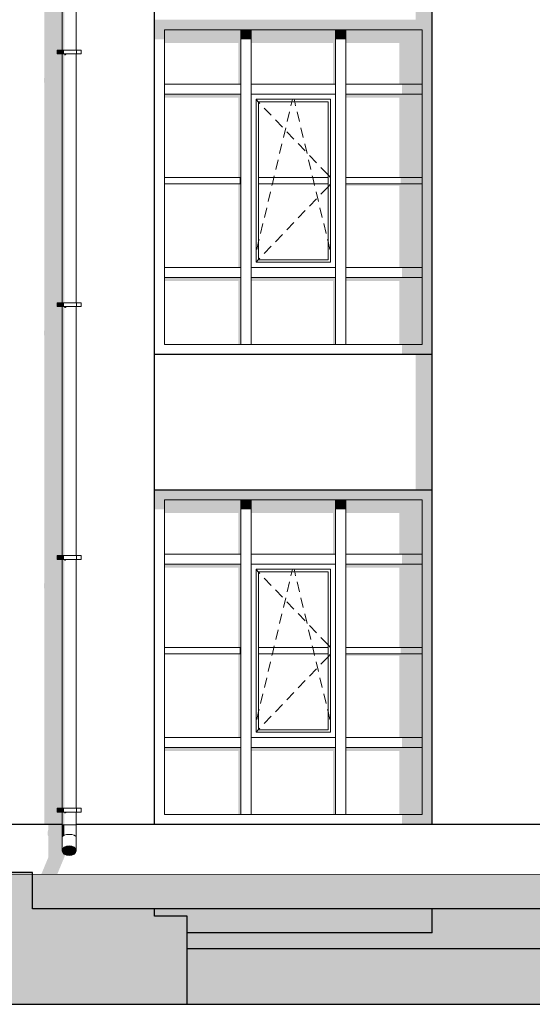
# Model space of a CAD drawing. Header units: millimetres. Extents: x -95523 to 190468, y -7401 to 17692.
# Tile 50 of 139: x -15245 to -11184, y -1043 to 6750. Entities that reach past the tile are written whole.
import ezdxf

# ---------------------------------------------------------------- set-up
doc = ezdxf.new("R2010")
doc.units = ezdxf.units.MM
doc.header["$MEASUREMENT"] = 0
for name, color, linetype, lineweight in [('Р_Фасад в осях 1-24_2_1_Цоколь_Ном._пера__2', 8, 'Continuous', 15), ('Р_Фасад в осях 1-24_2_1_Цоколь_Ном._пера__21', 7, 'Continuous', 30), ('Р_Фасад в осях 1-24_2_2D - Общий_Ном._пера__2', 8, 'Continuous', 15), ('Р_Фасад в осях 1-24_2_2D - Общий_Ном._пера__74', 255, 'Continuous', 0), ('Р_Фасад в осях 1-24_2_Конструктив - Навесные Стены_Ном._пера__1', 7, 'Continuous', 15), ('Р_Фасад в осях 1-24_2_Конструктив - Навесные Стены_Ном._пера__2', 8, 'Continuous', 15), ('Р_Фасад в осях 1-24_2_Конструктив - Стены Несущие_Ном._пера__2', 8, 'Continuous', 15), ('Р_Фасад в осях 1-24_2_Конструктив - Стены Несущие_Ном._пера__21', 7, 'Continuous', 30), ('Р_Фасад в осях 1-24_2_Новый_1 ВОДОСТОК_Ном._пера__141', 7, 'Continuous', 20), ('Р_Фасад в осях 1-24_2_Новый_1 ВОДОСТОК_Ном._пера__2', 8, 'Continuous', 15), ('Р_Фасад в осях 1-24_2_Новый_Конструктив - Навесные Стены_Ном._пера__1', 7, 'Continuous', 15), ('Р_Фасад в осях 1-24_2_Новый_Конструктив - Навесные Стены_Ном._пера__2', 8, 'Continuous', 15)]:
    doc.layers.add(name, color=color, linetype=linetype, lineweight=lineweight)
doc.layers.add('Р_Фасад в осях 1-24_2_Конструктив - Навесные Стены_Ном._пера__87', color=7, linetype='Continuous', lineweight=20, true_color=0x6a6a6a)
doc.layers.add('Р_Фасад в осях 1-24_2_Новый_Конструктив - Навесные Стены_Ном._пера__87', color=7, linetype='Continuous', lineweight=20, true_color=0x6a6a6a)

msp = doc.modelspace()

# ---------------------------------------------------------------- hatches: boundary and pattern name
at = {"layer": 'Р_Фасад в осях 1-24_2_1_Цоколь_Ном._пера__2', "linetype": 'Continuous', "lineweight": 0, "true_color": 0x3f3f3f}
msp.add_hatch(color=250, dxfattribs=at).paths.add_polyline_path([(-15113.5, -114.3), (-15104.1, -117.8), (-15086, -119), (-15062, -117.8), (-15035.7, -114.3), (-15011.2, -109.1), (-14992.1, -102.9), (-14981.4, -96.7), (-14882.8, 141.3), (-14891.1, 145.2), (-14903, 157.8), (-14907.2, 172.7), (-14907.2, 380), (-15018.8, 380), (-15018.8, 338.5), (-15021.7, 326), (-15021.7, 296), (-15018.8, 287.7), (-15018.8, 117.8), (-15112.8, -109.1)])
at = {"layer": 'Р_Фасад в осях 1-24_2_2D - Общий_Ном._пера__2', "linetype": 'Continuous', "lineweight": 15}
h = msp.add_hatch(dxfattribs=at)
h.set_pattern_fill('ГРУНТ_02_0002', color=8, style=0, pattern_type=2)
h.set_pattern_definition([(45, (0, 0), (-275.7716, 275.7716), []), (45, (-91.9, 91.9), (-551.543, 551.543), []), (45, (-183.85, 183.85), (-551.543, 551.543), []), (135, (-275.77, 275.77), (91.92388, 91.92388), [390, -390])])
h.paths.add_polyline_path([(-92197.2, -550), (-92197.2, -510), (-95523.4, -510), (-95523.4, -1042.9), (31270, -1042.9), (31270, 0), (28064.8, 0), (28064.8, -365.9), (15451.8, -320), (15451.8, 0), (-22437.2, -20.3), (-22437.2, -80), (-41667.2, -60), (-44177.8, -80), (-79586.1, -130), (-79586.1, -380)])
at = {"layer": 'Р_Фасад в осях 1-24_2_Конструктив - Навесные Стены_Ном._пера__2', "linetype": 'Continuous', "lineweight": 0, "true_color": 0x3f3f3f}
for points in [[(-13452.2, 6670), (-13452.2, 6750), (-14177.2, 6750), (-14097.2, 6670)], [(-14097.2, 6670), (-14177.2, 6750), (-14177.2, 6594.4), (-14097.2, 6594.4)], [(-12702.2, 6670), (-12702.2, 6750), (-13452.2, 6750), (-13452.2, 6670)], [(-11977.2, 6750), (-12702.2, 6750), (-12702.2, 6670), (-12057.2, 6670)], [(-12057.2, 6200), (-11977.2, 6200), (-11977.2, 6750), (-12057.2, 6670)], [(-13492.2, 6670), (-14097.2, 6670), (-14097.2, 6566.2), (-13512.2, 6566.2), (-13512.2, 6240), (-13492.2, 6240)], [(-13492.2, 6594.4), (-13412.2, 6594.4), (-13412.2, 6670), (-13492.2, 6670)], [(-13412.2, 6566.2), (-12762.2, 6566.2), (-12762.2, 6240), (-12742.2, 6240), (-12742.2, 6670), (-13412.2, 6670)], [(-12742.2, 6670), (-12742.2, 6594.4), (-12662.2, 6594.4), (-12662.2, 6670)], [(-12057.2, 6670), (-12662.2, 6670), (-12662.2, 6566.2), (-12237.2, 6566.2), (-12237.2, 6240), (-12057.2, 6240)], [(-12217.2, 6240), (-12217.2, 6160), (-12057.2, 6160), (-12057.2, 6240)], [(-14097.2, 6160), (-14097.2, 6131.7), (-13512.2, 6131.7), (-13512.2, 5500), (-13492.2, 5500), (-13492.2, 6160)], [(-12057.2, 6160), (-12662.2, 6160), (-12662.2, 6131.7), (-12237.2, 6131.7), (-12237.2, 5500), (-12057.2, 5500)], [(-12057.2, 6200), (-12057.2, 4750), (-11977.2, 4750), (-11977.2, 6200)], [(-13502.2, 5500), (-13502.2, 5450), (-13492.2, 5450), (-13492.2, 5500)], [(-12227.2, 5500), (-12227.2, 5450), (-12057.2, 5450), (-12057.2, 5500)], [(-13512.2, 4790), (-13492.2, 4790), (-13492.2, 5450), (-13512.2, 5450)], [(-12057.2, 5450), (-12662.2, 5450), (-12662.2, 5435.9), (-12237.2, 5435.9), (-12237.2, 4790), (-12057.2, 4790)], [(-12217.2, 4790), (-12217.2, 4710), (-12057.2, 4710), (-12057.2, 4790)], [(-14097.2, 4710), (-14097.2, 4681.7), (-13512.2, 4681.7), (-13512.2, 4180), (-13492.2, 4180), (-13492.2, 4710)], [(-13412.2, 4710), (-13412.2, 4681.7), (-12762.2, 4681.7), (-12762.2, 4180), (-12742.2, 4180), (-12742.2, 4710)], [(-12662.2, 4681.7), (-12237.2, 4681.7), (-12237.2, 4180), (-12057.2, 4180), (-12057.2, 4710), (-12662.2, 4710)], [(-11977.2, 4100), (-11977.2, 4750), (-12057.2, 4750), (-12057.2, 4180)], [(-12217.2, 4180), (-12217.2, 4100), (-11977.2, 4100), (-12057.2, 4180)]]:
    msp.add_hatch(color=250, dxfattribs=at).paths.add_polyline_path(points)
at = {"layer": 'Р_Фасад в осях 1-24_2_Конструктив - Стены Несущие_Ном._пера__2', "linetype": 'Continuous', "lineweight": 0, "true_color": 0x3f3f3f}
for points in [[(-15051.7, 4283.6), (-15051.7, 4253.6), (-15048.8, 4245.2), (-15048.8, 3850), (-14907.2, 3850), (-14907.2, 4478.7), (-14947.2, 4478.7), (-14947.2, 4508.7), (-14907.2, 4508.7), (-14907.2, 6478.7), (-14947.2, 6478.7), (-14947.2, 6508.7), (-14907.2, 6508.7), (-14907.2, 7550), (-15048.8, 7550), (-15048.8, 6296.1), (-15051.7, 6283.6), (-15051.7, 6253.6), (-15048.8, 6245.2), (-15048.8, 4296.1)], [(-12107.2, 6750), (-11977.2, 6750), (-11977.2, 7550), (-12107.2, 7550)], [(-12107.2, 4100), (-12107.2, 3850), (-11977.2, 3850), (-11977.2, 4100)], [(-15048.8, 2296.1), (-15051.7, 2283.6), (-15051.7, 2253.6), (-15048.8, 2245.2), (-15048.8, 380), (-14907.2, 380), (-14907.2, 478.7), (-14947.2, 478.7), (-14947.2, 508.7), (-14907.2, 508.7), (-14907.2, 2478.7), (-14947.2, 2478.7), (-14947.2, 2508.7), (-14907.2, 2508.7), (-14907.2, 3850), (-15048.8, 3850)], [(-12107.2, 3850), (-12107.2, 3030), (-11977.2, 3030), (-11977.2, 3850)], [(-19956.1, -42.4), (-15172, -42.4), (-15172, -328.5), (-14177.2, -328.5), (-14177.2, -286), (-15142, -286), (-15142, 0), (-19956.1, 0)], [(-14177.2, -345.6), (-13917.2, -345.6), (-13917.2, -476), (-11977.2, -476), (-11977.2, -286), (-14177.2, -286)], [(-13917.2, -600), (-8977.2, -600), (-8977.2, -286), (-11977.2, -286), (-11977.2, -476), (-13917.2, -476)], [(-13917.2, -600), (-13917.2, -1042.9), (-4598.5, -1042.9), (-4598.5, -600), (-5347.2, -600), (-5347.2, -812.3), (-5797.2, -812.3), (-5797.2, -600)]]:
    msp.add_hatch(color=250, dxfattribs=at).paths.add_polyline_path(points)
at = {"layer": 'Р_Фасад в осях 1-24_2_Новый_1 ВОДОСТОК_Ном._пера__2', "linetype": 'Continuous', "lineweight": 0, "true_color": 0x3f3f3f}
for points in [[(-14903, 8478.7), (-14907.2, 8478.7), (-14907.2, 6508.7), (-14903, 6508.7)], [(-14903, 6508.7), (-14891.1, 6508.7), (-14891.1, 8478.7), (-14903, 8478.7)], [(-14909.2, 6478.7), (-14909.2, 6508.7), (-14947.2, 6508.7), (-14947.2, 6478.7)], [(-14904.9, 6478.7), (-14904.9, 6508.7), (-14909.2, 6508.7), (-14909.2, 6478.7)], [(-14907.2, 6478.7), (-14907.2, 4508.7), (-14903, 4508.7), (-14903, 6478.7)], [(-14904.9, 6478.7), (-14892.5, 6478.7), (-14892.5, 6508.7), (-14904.9, 6508.7)], [(-14903, 6478.7), (-14903, 4508.7), (-14891.1, 4508.7), (-14891.1, 6478.7)], [(-14873.3, 6478.7), (-14891.1, 6478.7), (-14891.1, 6468.3), (-14881.5, 6468.3), (-14873.3, 6475)], [(-14873.3, 6478.7), (-14873.3, 6475), (-14854.9, 6475), (-14852.2, 6476.3), (-14852.2, 6478.7)], [(-14831.2, 6478.7), (-14852.2, 6478.7), (-14852.2, 6476.3), (-14832.2, 6476.3), (-14831.2, 6476.7)], [(-14831.2, 6478.7), (-14831.2, 6476.7), (-14813.4, 6476.7), (-14813.3, 6478.7)], [(-14801.4, 6478.7), (-14813.3, 6478.7), (-14813.3, 6476.7), (-14801.4, 6476.7)], [(-14801.4, 6476.7), (-14797.2, 6476.4), (-14797.2, 6478.7), (-14801.4, 6478.7)], [(-14909.2, 4478.7), (-14909.2, 4508.7), (-14947.2, 4508.7), (-14947.2, 4478.7)], [(-14904.9, 4478.7), (-14904.9, 4508.7), (-14909.2, 4508.7), (-14909.2, 4478.7)], [(-14907.2, 4478.7), (-14907.2, 2508.7), (-14903, 2508.7), (-14903, 4478.7)], [(-14892.5, 4478.7), (-14892.5, 4508.7), (-14904.9, 4508.7), (-14904.9, 4478.7)], [(-14903, 2508.7), (-14891.1, 2508.7), (-14891.1, 4478.7), (-14903, 4478.7)], [(-14873.3, 4478.7), (-14891.1, 4478.7), (-14891.1, 4468.3), (-14881.5, 4468.3), (-14873.3, 4475)], [(-14852.2, 4478.7), (-14873.3, 4478.7), (-14873.3, 4475), (-14854.9, 4475), (-14852.2, 4476.3)], [(-14831.2, 4478.7), (-14852.2, 4478.7), (-14852.2, 4476.3), (-14832.2, 4476.3), (-14831.2, 4476.7)], [(-14831.2, 4476.7), (-14813.4, 4476.7), (-14813.3, 4478.7), (-14831.2, 4478.7)], [(-14801.4, 4478.7), (-14813.3, 4478.7), (-14813.3, 4476.7), (-14801.4, 4476.7)], [(-14801.4, 4476.7), (-14797.2, 4476.4), (-14797.2, 4478.7), (-14801.4, 4478.7)], [(-14909.2, 2478.7), (-14909.2, 2508.7), (-14947.2, 2508.7), (-14947.2, 2478.7)], [(-14904.9, 2478.7), (-14904.9, 2508.7), (-14909.2, 2508.7), (-14909.2, 2478.7)], [(-14892.5, 2478.7), (-14892.5, 2508.7), (-14904.9, 2508.7), (-14904.9, 2478.7)], [(-14907.2, 508.7), (-14903, 508.7), (-14903, 2478.7), (-14907.2, 2478.7)], [(-14903, 508.7), (-14891.1, 508.7), (-14891.1, 2478.7), (-14903, 2478.7)], [(-14873.3, 2478.7), (-14891.1, 2478.7), (-14891.1, 2468.3), (-14881.5, 2468.3), (-14873.3, 2475)], [(-14852.2, 2478.7), (-14873.3, 2478.7), (-14873.3, 2475), (-14854.9, 2475), (-14852.2, 2476.3)], [(-14852.2, 2478.7), (-14852.2, 2476.3), (-14832.2, 2476.3), (-14831.2, 2476.7), (-14831.2, 2478.7)], [(-14831.2, 2476.7), (-14813.4, 2476.7), (-14813.3, 2478.7), (-14831.2, 2478.7)], [(-14801.4, 2478.7), (-14813.3, 2478.7), (-14813.3, 2476.7), (-14801.4, 2476.7)], [(-14801.4, 2476.7), (-14797.2, 2476.4), (-14797.2, 2478.7), (-14801.4, 2478.7)], [(-14909.2, 478.7), (-14909.2, 508.7), (-14947.2, 508.7), (-14947.2, 478.7)], [(-14904.9, 478.7), (-14904.9, 508.7), (-14909.2, 508.7), (-14909.2, 478.7)], [(-14903, 478.7), (-14907.2, 478.7), (-14907.2, 378.7), (-14903, 378.7)], [(-14892.5, 478.7), (-14892.5, 508.7), (-14904.9, 508.7), (-14904.9, 478.7)], [(-14903, 378.7), (-14891.1, 378.7), (-14891.1, 478.7), (-14903, 478.7)], [(-14873.3, 478.7), (-14891.1, 478.7), (-14891.1, 468.3), (-14881.5, 468.3), (-14873.3, 475)], [(-14852.2, 478.7), (-14873.3, 478.7), (-14873.3, 475), (-14854.9, 475), (-14852.2, 476.3)], [(-14852.2, 478.7), (-14852.2, 476.3), (-14832.2, 476.3), (-14831.2, 476.7), (-14831.2, 478.7)], [(-14831.2, 478.7), (-14831.2, 476.7), (-14813.4, 476.7), (-14813.3, 478.7)], [(-14813.3, 478.7), (-14813.3, 476.7), (-14801.4, 476.7), (-14801.4, 478.7)], [(-14801.4, 478.7), (-14801.4, 476.7), (-14797.2, 476.4), (-14797.2, 478.7)], [(-14907.2, 378.7), (-14907.2, 278.7), (-14903, 287.5), (-14903, 378.7)], [(-14903, 378.7), (-14903, 287.5), (-14891.1, 294.9), (-14891.1, 378.7)], [(-14907.2, 172.7), (-14903, 187.6), (-14903, 287.5), (-14907.2, 278.7)], [(-14903, 287.5), (-14903, 281.5), (-14891.1, 294.9)], [(-14907.2, 172.7), (-14903, 157.8), (-14903, 187.6)], [(-14903, 187.6), (-14903, 157.8), (-14891.1, 145.2), (-14891.1, 200.2)], [(-14873.3, 208.6), (-14891.1, 200.2), (-14891.1, 145.2), (-14873.3, 136.7)], [(-14873.3, 208.6), (-14873.3, 136.7), (-14852.2, 133.8), (-14852.2, 211.6)], [(-14852.2, 211.6), (-14852.2, 133.8), (-14831.2, 136.7), (-14831.2, 208.6)], [(-14831.2, 208.6), (-14831.2, 136.7), (-14813.3, 145.2), (-14813.3, 200.2)], [(-14813.3, 200.2), (-14813.3, 145.2), (-14801.4, 157.8), (-14801.4, 187.6)], [(-14801.4, 157.8), (-14797.2, 172.7), (-14801.4, 187.6)]]:
    msp.add_hatch(color=250, dxfattribs=at).paths.add_polyline_path(points)
at = {"layer": 'Р_Фасад в осях 1-24_2_Новый_Конструктив - Навесные Стены_Ном._пера__2', "linetype": 'Continuous', "lineweight": 0, "true_color": 0x3f3f3f}
for points in [[(-13452.2, 2950), (-13452.2, 3030), (-14177.2, 3030), (-14097.2, 2950)], [(-14097.2, 2950), (-14177.2, 3030), (-14177.2, 2874.4), (-14097.2, 2874.4)], [(-12702.2, 2950), (-12702.2, 3030), (-13452.2, 3030), (-13452.2, 2950)], [(-12702.2, 2950), (-12057.2, 2950), (-11977.2, 3030), (-12702.2, 3030)], [(-12057.2, 2480), (-11977.2, 2480), (-11977.2, 3030), (-12057.2, 2950)], [(-13492.2, 2950), (-14097.2, 2950), (-14097.2, 2846.2), (-13512.2, 2846.2), (-13512.2, 2520), (-13492.2, 2520)], [(-13492.2, 2874.4), (-13412.2, 2874.4), (-13412.2, 2950), (-13492.2, 2950)], [(-12742.2, 2950), (-13412.2, 2950), (-13412.2, 2846.2), (-12762.2, 2846.2), (-12762.2, 2520), (-12742.2, 2520)], [(-12742.2, 2874.4), (-12662.2, 2874.4), (-12662.2, 2950), (-12742.2, 2950)], [(-12662.2, 2846.2), (-12237.2, 2846.2), (-12237.2, 2520), (-12057.2, 2520), (-12057.2, 2950), (-12662.2, 2950)], [(-12217.2, 2520), (-12217.2, 2440), (-12057.2, 2440), (-12057.2, 2520)], [(-13492.2, 2440), (-14097.2, 2440), (-14097.2, 2411.7), (-13512.2, 2411.7), (-13512.2, 1780), (-13492.2, 1780)], [(-12057.2, 2440), (-12662.2, 2440), (-12662.2, 2411.7), (-12237.2, 2411.7), (-12237.2, 1780), (-12057.2, 1780)], [(-12057.2, 1030), (-11977.2, 1030), (-11977.2, 2480), (-12057.2, 2480)], [(-13512.2, 1070), (-13492.2, 1070), (-13492.2, 1730), (-13512.2, 1730)], [(-13502.2, 1780), (-13502.2, 1730), (-13492.2, 1730), (-13492.2, 1780)], [(-12057.2, 1730), (-12662.2, 1730), (-12662.2, 1715.9), (-12237.2, 1715.9), (-12237.2, 1070), (-12057.2, 1070)], [(-12227.2, 1780), (-12227.2, 1730), (-12057.2, 1730), (-12057.2, 1780)], [(-12217.2, 1070), (-12217.2, 990), (-12057.2, 990), (-12057.2, 1070)], [(-11977.2, 380), (-11977.2, 1030), (-12057.2, 1030), (-12057.2, 460)], [(-14097.2, 990), (-14097.2, 961.7), (-13512.2, 961.7), (-13512.2, 460), (-13492.2, 460), (-13492.2, 990)], [(-13412.2, 990), (-13412.2, 961.7), (-12762.2, 961.7), (-12762.2, 460), (-12742.2, 460), (-12742.2, 990)], [(-12662.2, 961.7), (-12237.2, 961.7), (-12237.2, 460), (-12057.2, 460), (-12057.2, 990), (-12662.2, 990)], [(-12217.2, 460), (-12217.2, 380), (-11977.2, 380), (-12057.2, 460)]]:
    msp.add_hatch(color=250, dxfattribs=at).paths.add_polyline_path(points)

# ---------------------------------------------------------------- linework, layer by layer
at = {"layer": 'Р_Фасад в осях 1-24_2_1_Цоколь_Ном._пера__21', "color": 7, "linetype": 'Continuous', "lineweight": 30}
for p, q in [((-15142, 380), (-19778.2, 380)), ((-14907.2, 380), (-15142, 380)), ((-8482.8, 380), (-14797.2, 380)), ((-15142, 0), (-19956.1, 0)), ((-15142, -286), (-15142, 0)), ((13982.8, -286), (-15142, -286))]:
    msp.add_line(p, q, dxfattribs=at)
at = {"layer": 'Р_Фасад в осях 1-24_2_2D - Общий_Ном._пера__74', "color": 255, "linetype": 'Continuous', "lineweight": 0, "flags": 128}
msp.add_lwpolyline([(-92197.2, -550), (-79586.1, -380), (-79586.1, -130), (-44177.8, -80), (-41667.2, -60), (-22437.2, -80), (-22437.2, -20.3), (15451.8, 0), (15451.8, -320), (28064.8, -365.9), (28064.8, 0), (31270, 0), (31270, -1042.9), (-95523.4, -1042.9), (-95523.4, -510), (-92197.2, -510)], close=True, dxfattribs=at)
at = {"layer": 'Р_Фасад в осях 1-24_2_Конструктив - Навесные Стены_Ном._пера__1', "color": 7, "linetype": 'Continuous', "lineweight": 15}
for p, q in [((-13492.2, 6200), (-13492.2, 6670)), ((-13412.2, 6670), (-13492.2, 6670)), ((-13412.2, 6200), (-13412.2, 6670)), ((-12742.2, 6200), (-12742.2, 6670)), ((-12662.2, 6670), (-12742.2, 6670)), ((-12662.2, 6200), (-12662.2, 6670)), ((-13492.2, 4750), (-13492.2, 6160)), ((-13412.2, 4790), (-13412.2, 6160)), ((-12742.2, 4750), (-12742.2, 6160)), ((-12662.2, 4750), (-12662.2, 6160)), ((-13372.2, 4830), (-13372.2, 6120)), ((-13372.2, 6120), (-12782.2, 6120)), ((-13372.2, 6118.8), (-13352.2, 6097.9)), ((-13352.2, 6100), (-12802.2, 6100)), ((-13352.2, 5500), (-13352.2, 6100)), ((-13352.2, 6097.9), (-13341.9, 6087.2)), ((-13095.8, 6067.2), (-13087.9, 6100)), ((-13087.9, 6100), (-13083.2, 6120)), ((-13066.4, 6100), (-13071.2, 6120)), ((-13058.6, 6067.2), (-13066.4, 6100)), ((-12802.2, 6100), (-12802.2, 5500)), ((-12782.2, 6120), (-12782.2, 4830)), ((-13307.4, 6051), (-13252.1, 5993.1)), ((-13125.4, 5943), (-13106.8, 6020.8)), ((-13028.9, 5943), (-13047.5, 6020.8)), ((-13217.6, 5957), (-13162.3, 5899.1)), ((-13155.6, 5816.6), (-13137, 5894.4)), ((-13127.8, 5863), (-13072.5, 5805.1)), ((-12998.7, 5816.6), (-13017.3, 5894.4)), ((-13185.8, 5690.1), (-13167.2, 5767.9)), ((-13038, 5769), (-12982.7, 5711.1)), ((-12968.6, 5690.1), (-12987.1, 5767.9)), ((-13216, 5563.7), (-13197.4, 5641.5)), ((-12938.4, 5563.7), (-12956.9, 5641.5)), ((-12948.2, 5675), (-12892.9, 5617.1)), ((-12858.4, 5581), (-12812.4, 5532.8)), ((-13492.2, 5500), (-14097.2, 5500)), ((-12802.2, 5500), (-13352.2, 5500)), ((-13352.2, 5500), (-13352.2, 5450)), ((-13243.2, 5450), (-13231.2, 5500)), ((-13231.2, 5500), (-13227.6, 5515)), ((-12923.2, 5500), (-12926.7, 5515)), ((-12911.2, 5450), (-12923.2, 5500)), ((-12812.4, 5532.8), (-12802.2, 5522.1)), ((-12802.2, 5522.1), (-12782.2, 5501.2)), ((-12802.2, 5450), (-12802.2, 5500)), ((-12057.2, 5500), (-12662.2, 5500)), ((-14097.2, 5450), (-13492.2, 5450)), ((-13352.2, 5450), (-12802.2, 5450)), ((-13352.2, 4850), (-13352.2, 5450)), ((-13276.4, 5310.8), (-13257.8, 5388.6)), ((-13246.2, 5437.2), (-13243.2, 5450)), ((-12908.2, 5437.2), (-12911.2, 5450)), ((-12878, 5310.8), (-12896.5, 5388.6)), ((-12858.4, 5369), (-12812.4, 5417.2)), ((-12812.4, 5417.2), (-12802.2, 5427.9)), ((-12802.2, 5450), (-12802.2, 4850)), ((-12802.2, 5427.9), (-12782.2, 5448.8)), ((-12662.2, 5450), (-12057.2, 5450)), ((-12948.2, 5275), (-12892.9, 5332.9)), ((-13306.6, 5184.3), (-13288, 5262.1)), ((-13038, 5181), (-12982.7, 5238.9)), ((-12847.8, 5184.3), (-12866.4, 5262.1)), ((-13127.8, 5087), (-13072.5, 5144.9)), ((-13336.8, 5057.9), (-13318.2, 5135.7)), ((-12817.6, 5057.9), (-12836.2, 5135.7)), ((-13367, 4931.4), (-13352.2, 4993.4)), ((-13352.2, 4993.4), (-13348.4, 5009.3)), ((-13217.6, 4993), (-13162.3, 5050.9)), ((-12802.2, 4993.4), (-12806, 5009.3)), ((-12787.4, 4931.4), (-12802.2, 4993.4)), ((-13307.4, 4899), (-13252.1, 4956.9)), ((-13372.2, 4831.2), (-13352.2, 4852.1)), ((-13352.2, 4852.1), (-13341.9, 4862.8)), ((-12802.2, 4850), (-13352.2, 4850)), ((-13412.2, 4750), (-13412.2, 4790)), ((-12782.2, 4830), (-13372.2, 4830)), ((-13492.2, 4180), (-13492.2, 4710)), ((-13412.2, 4180), (-13412.2, 4710)), ((-12742.2, 4180), (-12742.2, 4710)), ((-12662.2, 4180), (-12662.2, 4710)), ((-13492.2, 4180), (-13412.2, 4180)), ((-12742.2, 4180), (-12662.2, 4180))]:
    msp.add_line(p, q, dxfattribs=at)
at = {"layer": 'Р_Фасад в осях 1-24_2_Конструктив - Навесные Стены_Ном._пера__87', "color": 251, "linetype": 'Continuous', "lineweight": 20, "true_color": 0x6a6a6a}
for p, q in [((-14097.2, 6240), (-14097.2, 6670)), ((-13492.2, 6670), (-14097.2, 6670)), ((-12742.2, 6670), (-13412.2, 6670)), ((-12057.2, 6670), (-12662.2, 6670)), ((-12057.2, 6240), (-12057.2, 6670)), ((-14097.2, 6240), (-13492.2, 6240)), ((-14097.2, 6240), (-14097.2, 6160)), ((-13412.2, 6240), (-12742.2, 6240)), ((-12662.2, 6240), (-12057.2, 6240)), ((-12057.2, 6200), (-12057.2, 6240)), ((-14097.2, 4790), (-14097.2, 6160)), ((-14097.2, 6160), (-13492.2, 6160)), ((-13492.2, 6160), (-13492.2, 6200)), ((-13412.2, 6200), (-13412.2, 6160)), ((-13412.2, 6160), (-12742.2, 6160)), ((-12742.2, 6160), (-12742.2, 6200)), ((-12662.2, 6200), (-12662.2, 6160)), ((-12662.2, 6160), (-12057.2, 6160)), ((-12057.2, 6160), (-12057.2, 6200)), ((-12057.2, 4790), (-12057.2, 6160)), ((-14097.2, 4790), (-13492.2, 4790)), ((-14097.2, 4790), (-14097.2, 4710)), ((-13412.2, 4790), (-12742.2, 4790)), ((-12662.2, 4790), (-12057.2, 4790)), ((-12057.2, 4710), (-12057.2, 4790)), ((-14097.2, 4180), (-14097.2, 4710)), ((-14097.2, 4710), (-13492.2, 4710)), ((-13492.2, 4710), (-13492.2, 4750)), ((-13412.2, 4750), (-13412.2, 4710)), ((-13412.2, 4710), (-12742.2, 4710)), ((-12742.2, 4710), (-12742.2, 4750)), ((-12662.2, 4750), (-12662.2, 4710)), ((-12662.2, 4710), (-12057.2, 4710)), ((-12057.2, 4180), (-12057.2, 4710)), ((-14097.2, 4180), (-13492.2, 4180)), ((-13412.2, 4180), (-12742.2, 4180)), ((-12662.2, 4180), (-12057.2, 4180))]:
    msp.add_line(p, q, dxfattribs=at)
at = {"layer": 'Р_Фасад в осях 1-24_2_Конструктив - Стены Несущие_Ном._пера__21', "color": 7, "linetype": 'Continuous', "lineweight": 30}
for p, q in [((-14177.2, 3850), (-14177.2, 7550)), ((-11977.2, 3850), (-11977.2, 7550)), ((-11977.2, 4100), (-14177.2, 4100)), ((-14177.2, 380), (-14177.2, 3850)), ((-11977.2, 380), (-11977.2, 3850)), ((-14177.2, 3030), (-11977.2, 3030)), ((-14177.2, -345.6), (-14177.2, -286)), ((-11977.2, -476), (-11977.2, -286)), ((-13917.2, -345.6), (-14177.2, -345.6)), ((-13917.2, -1042.9), (-13917.2, -345.6)), ((-11977.2, -476), (-13917.2, -476)), ((-13917.2, -600), (-8977.2, -600)), ((-19987.3, -1042.9), (-13917.2, -1042.9)), ((-13917.2, -1042.9), (-4598.5, -1042.9))]:
    msp.add_line(p, q, dxfattribs=at)
at = {"layer": 'Р_Фасад в осях 1-24_2_Новый_1 ВОДОСТОК_Ном._пера__141', "color": 7, "linetype": 'Continuous', "lineweight": 20}
for p, q in [((-14907.2, 8478.7), (-14907.2, 6508.7)), ((-14797.2, 8478.7), (-14797.2, 6508.7)), ((-14909.2, 6508.7), (-14947.2, 6508.7)), ((-14947.2, 6478.7), (-14947.2, 6508.7)), ((-14909.2, 6478.7), (-14947.2, 6478.7)), ((-14904.9, 6508.7), (-14909.2, 6508.7)), ((-14909.2, 6478.7), (-14909.2, 6508.7)), ((-14904.9, 6478.7), (-14909.2, 6478.7)), ((-14907.2, 6478.7), (-14907.2, 4508.7)), ((-14892.5, 6508.7), (-14904.9, 6508.7)), ((-14892.5, 6478.7), (-14904.9, 6478.7)), ((-14874, 6508.7), (-14892.5, 6508.7)), ((-14874, 6478.7), (-14892.5, 6478.7)), ((-14852.2, 6508.7), (-14874, 6508.7)), ((-14852.2, 6478.7), (-14874, 6478.7)), ((-14830.4, 6508.7), (-14852.2, 6508.7)), ((-14830.4, 6478.7), (-14852.2, 6478.7)), ((-14811.9, 6508.7), (-14830.4, 6508.7)), ((-14811.9, 6478.7), (-14830.4, 6478.7)), ((-14799.6, 6508.7), (-14811.9, 6508.7)), ((-14799.6, 6478.7), (-14811.9, 6478.7)), ((-14795.2, 6508.7), (-14799.6, 6508.7)), ((-14795.2, 6478.7), (-14799.6, 6478.7)), ((-14797.2, 6478.7), (-14797.2, 4508.7)), ((-14757.2, 6508.7), (-14795.2, 6508.7)), ((-14795.2, 6478.7), (-14795.2, 6508.7)), ((-14757.2, 6478.7), (-14795.2, 6478.7)), ((-14757.2, 6478.7), (-14757.2, 6508.7)), ((-14909.2, 4508.7), (-14947.2, 4508.7)), ((-14947.2, 4478.7), (-14947.2, 4508.7)), ((-14909.2, 4478.7), (-14947.2, 4478.7)), ((-14904.9, 4508.7), (-14909.2, 4508.7)), ((-14909.2, 4478.7), (-14909.2, 4508.7)), ((-14904.9, 4478.7), (-14909.2, 4478.7)), ((-14907.2, 4478.7), (-14907.2, 2508.7)), ((-14892.5, 4508.7), (-14904.9, 4508.7)), ((-14892.5, 4478.7), (-14904.9, 4478.7)), ((-14874, 4508.7), (-14892.5, 4508.7)), ((-14874, 4478.7), (-14892.5, 4478.7)), ((-14852.2, 4508.7), (-14874, 4508.7)), ((-14852.2, 4478.7), (-14874, 4478.7)), ((-14830.4, 4508.7), (-14852.2, 4508.7)), ((-14830.4, 4478.7), (-14852.2, 4478.7)), ((-14811.9, 4508.7), (-14830.4, 4508.7)), ((-14811.9, 4478.7), (-14830.4, 4478.7)), ((-14799.6, 4508.7), (-14811.9, 4508.7)), ((-14799.6, 4478.7), (-14811.9, 4478.7)), ((-14795.2, 4508.7), (-14799.6, 4508.7)), ((-14795.2, 4478.7), (-14799.6, 4478.7)), ((-14797.2, 4478.7), (-14797.2, 2508.7)), ((-14757.2, 4508.7), (-14795.2, 4508.7)), ((-14795.2, 4478.7), (-14795.2, 4508.7)), ((-14757.2, 4478.7), (-14795.2, 4478.7)), ((-14757.2, 4478.7), (-14757.2, 4508.7)), ((-14909.2, 2508.7), (-14947.2, 2508.7)), ((-14947.2, 2478.7), (-14947.2, 2508.7)), ((-14904.9, 2508.7), (-14909.2, 2508.7)), ((-14909.2, 2478.7), (-14909.2, 2508.7)), ((-14892.5, 2508.7), (-14904.9, 2508.7)), ((-14874, 2508.7), (-14892.5, 2508.7)), ((-14852.2, 2508.7), (-14874, 2508.7)), ((-14830.4, 2508.7), (-14852.2, 2508.7)), ((-14811.9, 2508.7), (-14830.4, 2508.7)), ((-14799.6, 2508.7), (-14811.9, 2508.7)), ((-14795.2, 2508.7), (-14799.6, 2508.7)), ((-14757.2, 2508.7), (-14795.2, 2508.7)), ((-14795.2, 2478.7), (-14795.2, 2508.7)), ((-14757.2, 2478.7), (-14757.2, 2508.7)), ((-14909.2, 2478.7), (-14947.2, 2478.7)), ((-14904.9, 2478.7), (-14909.2, 2478.7)), ((-14907.2, 2478.7), (-14907.2, 508.7)), ((-14892.5, 2478.7), (-14904.9, 2478.7)), ((-14874, 2478.7), (-14892.5, 2478.7)), ((-14852.2, 2478.7), (-14874, 2478.7)), ((-14830.4, 2478.7), (-14852.2, 2478.7)), ((-14811.9, 2478.7), (-14830.4, 2478.7)), ((-14799.6, 2478.7), (-14811.9, 2478.7)), ((-14795.2, 2478.7), (-14799.6, 2478.7)), ((-14797.2, 2478.7), (-14797.2, 508.7)), ((-14757.2, 2478.7), (-14795.2, 2478.7)), ((-14909.2, 508.7), (-14947.2, 508.7)), ((-14947.2, 478.7), (-14947.2, 508.7)), ((-14909.2, 478.7), (-14947.2, 478.7)), ((-14904.9, 508.7), (-14909.2, 508.7)), ((-14909.2, 478.7), (-14909.2, 508.7)), ((-14904.9, 478.7), (-14909.2, 478.7)), ((-14907.2, 478.7), (-14907.2, 378.7)), ((-14892.5, 508.7), (-14904.9, 508.7)), ((-14892.5, 478.7), (-14904.9, 478.7)), ((-14874, 508.7), (-14892.5, 508.7)), ((-14874, 478.7), (-14892.5, 478.7)), ((-14852.2, 508.7), (-14874, 508.7)), ((-14852.2, 478.7), (-14874, 478.7)), ((-14830.4, 508.7), (-14852.2, 508.7)), ((-14830.4, 478.7), (-14852.2, 478.7)), ((-14811.9, 508.7), (-14830.4, 508.7)), ((-14811.9, 478.7), (-14830.4, 478.7)), ((-14799.6, 508.7), (-14811.9, 508.7)), ((-14799.6, 478.7), (-14811.9, 478.7)), ((-14795.2, 508.7), (-14799.6, 508.7)), ((-14795.2, 478.7), (-14799.6, 478.7)), ((-14797.2, 478.7), (-14797.2, 378.7)), ((-14757.2, 508.7), (-14795.2, 508.7)), ((-14795.2, 478.7), (-14795.2, 508.7)), ((-14757.2, 478.7), (-14795.2, 478.7)), ((-14757.2, 478.7), (-14757.2, 508.7)), ((-14907.2, 378.7), (-14903, 378.7)), ((-14907.2, 378.7), (-14907.2, 278.7)), ((-14903, 378.7), (-14891.1, 378.7)), ((-14891.1, 378.7), (-14873.3, 378.7)), ((-14873.3, 378.7), (-14852.2, 378.7)), ((-14852.2, 378.7), (-14831.2, 378.7)), ((-14831.2, 378.7), (-14813.3, 378.7)), ((-14813.3, 378.7), (-14801.4, 378.7)), ((-14801.4, 378.7), (-14797.2, 378.7)), ((-14797.2, 378.7), (-14797.2, 278.7)), ((-14907.2, 278.7), (-14907.2, 172.7)), ((-14903, 287.5), (-14891.1, 294.9)), ((-14891.1, 294.9), (-14873.3, 299.8)), ((-14873.3, 299.8), (-14852.2, 301.5)), ((-14852.2, 301.5), (-14831.2, 299.8)), ((-14831.2, 299.8), (-14813.3, 294.9)), ((-14813.3, 294.9), (-14801.4, 287.5)), ((-14797.2, 278.7), (-14797.2, 172.7)), ((-14907.2, 172.7), (-14903, 187.6)), ((-14903, 157.8), (-14907.2, 172.7)), ((-14903, 187.6), (-14891.1, 200.2)), ((-14891.1, 145.2), (-14903, 157.8)), ((-14891.1, 200.2), (-14873.3, 208.6)), ((-14873.3, 208.6), (-14852.2, 211.6)), ((-14852.2, 211.6), (-14831.2, 208.6)), ((-14831.2, 208.6), (-14813.3, 200.2)), ((-14813.3, 200.2), (-14801.4, 187.6)), ((-14801.4, 157.8), (-14813.3, 145.2)), ((-14801.4, 187.6), (-14797.2, 172.7)), ((-14797.2, 172.7), (-14801.4, 157.8)), ((-14873.3, 136.7), (-14891.1, 145.2)), ((-14852.2, 133.8), (-14873.3, 136.7)), ((-14831.2, 136.7), (-14852.2, 133.8)), ((-14813.3, 145.2), (-14831.2, 136.7))]:
    msp.add_line(p, q, dxfattribs=at)
at = {"layer": 'Р_Фасад в осях 1-24_2_Новый_Конструктив - Навесные Стены_Ном._пера__1', "color": 7, "linetype": 'Continuous', "lineweight": 15}
for p, q in [((-13492.2, 2480), (-13492.2, 2950)), ((-13412.2, 2480), (-13412.2, 2950)), ((-12742.2, 2480), (-12742.2, 2950)), ((-12662.2, 2480), (-12662.2, 2950)), ((-13492.2, 1030), (-13492.2, 2440)), ((-13412.2, 1070), (-13412.2, 2440)), ((-12742.2, 1030), (-12742.2, 2440)), ((-12662.2, 1030), (-12662.2, 2440)), ((-13372.2, 1110), (-13372.2, 2400)), ((-13372.2, 2400), (-12782.2, 2400)), ((-13372.2, 2398.8), (-13352.2, 2377.9)), ((-13352.2, 2380), (-12802.2, 2380)), ((-13352.2, 1780), (-13352.2, 2380)), ((-13352.2, 2377.9), (-13341.9, 2367.2)), ((-13095.8, 2347.2), (-13087.9, 2380)), ((-13087.9, 2380), (-13083.2, 2400)), ((-13066.4, 2380), (-13071.2, 2400)), ((-13058.6, 2347.2), (-13066.4, 2380)), ((-12802.2, 2380), (-12802.2, 1780)), ((-12782.2, 2400), (-12782.2, 1110)), ((-13307.4, 2331), (-13252.1, 2273.1)), ((-13125.4, 2223), (-13106.8, 2300.8)), ((-13028.9, 2223), (-13047.5, 2300.8)), ((-13217.6, 2237), (-13162.3, 2179.1)), ((-13155.6, 2096.6), (-13137, 2174.4)), ((-13127.8, 2143), (-13072.5, 2085.1)), ((-12998.7, 2096.6), (-13017.3, 2174.4)), ((-13185.8, 1970.1), (-13167.2, 2047.9)), ((-13038, 2049), (-12982.7, 1991.1)), ((-12968.6, 1970.1), (-12987.1, 2047.9)), ((-12948.2, 1955), (-12892.9, 1897.1)), ((-13216, 1843.7), (-13197.4, 1921.5)), ((-12938.4, 1843.7), (-12956.9, 1921.5)), ((-13231.2, 1780), (-13227.6, 1795)), ((-12923.2, 1780), (-12926.7, 1795)), ((-12858.4, 1861), (-12812.4, 1812.8)), ((-12812.4, 1812.8), (-12802.2, 1802.1)), ((-12802.2, 1802.1), (-12782.2, 1781.2)), ((-13492.2, 1780), (-14097.2, 1780)), ((-14097.2, 1730), (-13492.2, 1730)), ((-12802.2, 1780), (-13352.2, 1780)), ((-13352.2, 1780), (-13352.2, 1730)), ((-13352.2, 1730), (-12802.2, 1730)), ((-13352.2, 1130), (-13352.2, 1730)), ((-13246.2, 1717.2), (-13243.2, 1730)), ((-13243.2, 1730), (-13231.2, 1780)), ((-12911.2, 1730), (-12923.2, 1780)), ((-12908.2, 1717.2), (-12911.2, 1730)), ((-12802.2, 1730), (-12802.2, 1780)), ((-12802.2, 1730), (-12802.2, 1130)), ((-12802.2, 1707.9), (-12782.2, 1728.8)), ((-12057.2, 1780), (-12662.2, 1780)), ((-12662.2, 1730), (-12057.2, 1730)), ((-13276.4, 1590.8), (-13257.8, 1668.6)), ((-12878, 1590.8), (-12896.5, 1668.6)), ((-12858.4, 1649), (-12812.4, 1697.2)), ((-12812.4, 1697.2), (-12802.2, 1707.9)), ((-12948.2, 1555), (-12892.9, 1612.9)), ((-13306.6, 1464.3), (-13288, 1542.1)), ((-13038, 1461), (-12982.7, 1518.9)), ((-12847.8, 1464.3), (-12866.4, 1542.1)), ((-13336.8, 1337.9), (-13318.2, 1415.7)), ((-13127.8, 1367), (-13072.5, 1424.9)), ((-12817.6, 1337.9), (-12836.2, 1415.7)), ((-13217.6, 1273), (-13162.3, 1330.9)), ((-13367, 1211.4), (-13352.2, 1273.4)), ((-13352.2, 1273.4), (-13348.4, 1289.3)), ((-12802.2, 1273.4), (-12806, 1289.3)), ((-12787.4, 1211.4), (-12802.2, 1273.4)), ((-13307.4, 1179), (-13252.1, 1236.9)), ((-13372.2, 1111.2), (-13352.2, 1132.1)), ((-12782.2, 1110), (-13372.2, 1110)), ((-13352.2, 1132.1), (-13341.9, 1142.8)), ((-12802.2, 1130), (-13352.2, 1130)), ((-13412.2, 1030), (-13412.2, 1070)), ((-13492.2, 460), (-13492.2, 990)), ((-13412.2, 460), (-13412.2, 990)), ((-12742.2, 460), (-12742.2, 990)), ((-12662.2, 460), (-12662.2, 990)), ((-13492.2, 460), (-13412.2, 460)), ((-12742.2, 460), (-12662.2, 460))]:
    msp.add_line(p, q, dxfattribs=at)
at = {"layer": 'Р_Фасад в осях 1-24_2_Новый_Конструктив - Навесные Стены_Ном._пера__87', "color": 251, "linetype": 'Continuous', "lineweight": 20, "true_color": 0x6a6a6a}
for p, q in [((-14097.2, 2520), (-14097.2, 2950)), ((-13492.2, 2950), (-14097.2, 2950)), ((-13452.2, 2950), (-13492.2, 2950)), ((-13412.2, 2950), (-13452.2, 2950)), ((-12742.2, 2950), (-13412.2, 2950)), ((-12702.2, 2950), (-12742.2, 2950)), ((-12662.2, 2950), (-12702.2, 2950)), ((-12057.2, 2950), (-12662.2, 2950)), ((-12057.2, 2520), (-12057.2, 2950)), ((-14097.2, 2520), (-13492.2, 2520)), ((-14097.2, 2480), (-14097.2, 2520)), ((-13412.2, 2520), (-12742.2, 2520)), ((-12662.2, 2520), (-12057.2, 2520)), ((-12057.2, 2480), (-12057.2, 2520)), ((-14097.2, 2480), (-14097.2, 2440)), ((-14097.2, 1070), (-14097.2, 2440)), ((-14097.2, 2440), (-13492.2, 2440)), ((-13492.2, 2440), (-13492.2, 2480)), ((-13412.2, 2480), (-13412.2, 2440)), ((-13412.2, 2440), (-12742.2, 2440)), ((-12742.2, 2440), (-12742.2, 2480)), ((-12662.2, 2480), (-12662.2, 2440)), ((-12662.2, 2440), (-12057.2, 2440)), ((-12057.2, 2440), (-12057.2, 2480)), ((-12057.2, 1070), (-12057.2, 2440)), ((-14097.2, 1070), (-13492.2, 1070)), ((-14097.2, 1070), (-14097.2, 990)), ((-13492.2, 990), (-13492.2, 1030)), ((-13412.2, 1070), (-12742.2, 1070)), ((-13412.2, 1030), (-13412.2, 990)), ((-12742.2, 990), (-12742.2, 1030)), ((-12662.2, 1070), (-12057.2, 1070)), ((-12662.2, 1030), (-12662.2, 990)), ((-12057.2, 990), (-12057.2, 1070)), ((-14097.2, 460), (-14097.2, 990)), ((-14097.2, 990), (-13492.2, 990)), ((-13412.2, 990), (-12742.2, 990)), ((-12662.2, 990), (-12057.2, 990)), ((-12057.2, 460), (-12057.2, 990)), ((-14097.2, 460), (-13492.2, 460)), ((-13412.2, 460), (-12742.2, 460)), ((-12662.2, 460), (-12057.2, 460))]:
    msp.add_line(p, q, dxfattribs=at)

doc.saveas('drawing.dxf')
